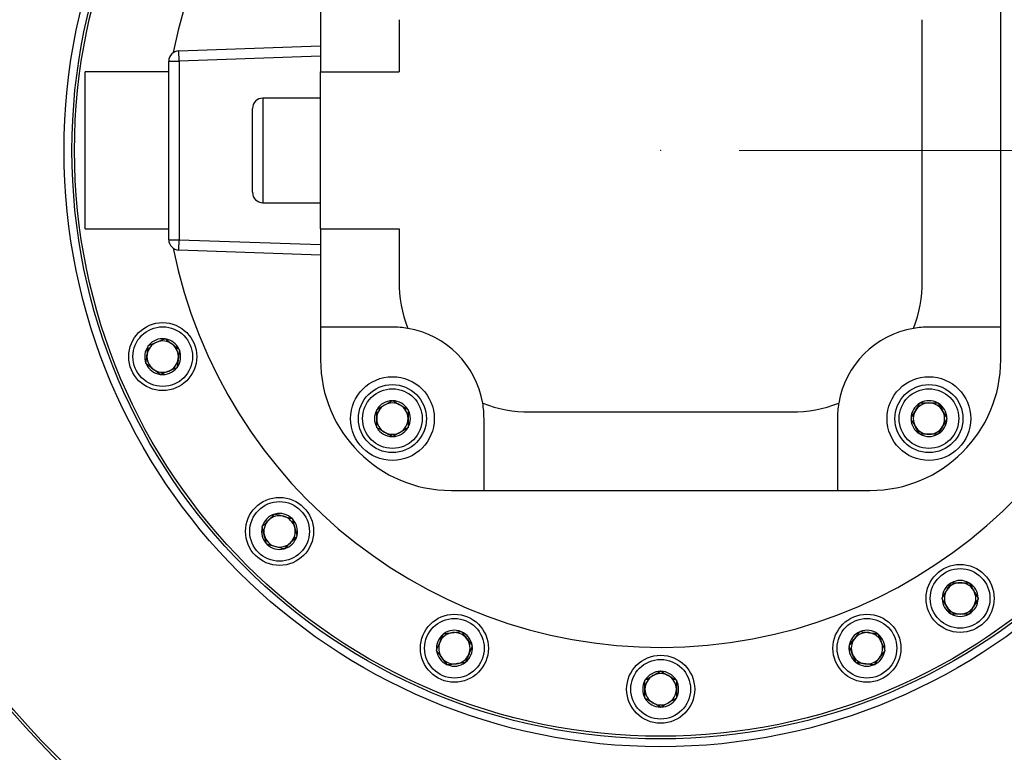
# Model space of a CAD drawing. Header units: millimetres. Extents: x 36 to 589, y 6 to 414.
# Tile 56 of 62: x 486 to 499, y 327 to 337. Entities that reach past the tile are written whole.
import ezdxf

# ---------------------------------------------------------------- set-up
doc = ezdxf.new("R2010")
doc.units = ezdxf.units.MM
doc.header["$PDSIZE"] = -1
doc.styles.add('SLDTEXTSTYLE1', font='TXT', dxfattribs={"width": 0.75})
doc.dimstyles.new('SLDDIMSTYLE1', dxfattribs={"dimtxt": 3.5, "dimasz": 5, "dimexe": 0, "dimexo": 0.0625, "dimgap": 0.875, "dimtad": 1, "dimlfac": 15, "dimrnd": 1e-09, "dimzin": 12, "dimdsep": 46, "dimtxsty": 'SLDTEXTSTYLE1', "dimsah": 1, "dimcen": 0.09, "dimadec": 0, "dimazin": 0, "dimtfac": 1, "dimtofl": 0, "dimtmove": 0, "dimatfit": 3, "dimfxl": 0, "dimtolj": 1, "dimtzin": 12, "dimarcsym": 0})

# ---------------------------------------------------------------- blocks, each defined once
blk = doc.blocks.new('*D10')
at = {"color": 7, "linetype": 'Continuous', "lineweight": 0}
for p, q in [((495.454, 335.103), (520.37, 335.103)), ((519.37, 335.103), (519.37, 278.437)), ((448.654, 278.437), (520.37, 278.437))]:
    blk.add_line(p, q, dxfattribs=at)
for points in [[(519.37, 335.103), (518.72, 330.103), (520.02, 330.103)], [(519.37, 278.437), (520.02, 283.437), (518.72, 283.437)]]:
    blk.add_solid(points, dxfattribs=at)
at = {"color": 7, "linetype": 'Continuous', "lineweight": 0, "insert": (514.858, 305.171), "char_height": 3.5, "attachment_point": 1, "rotation": 90, "style": 'SLDTEXTSTYLE1'}
blk.add_mtext('850', dxfattribs=at)

msp = doc.modelspace()

# ---------------------------------------------------------------- linework, layer by layer
at = {"color": 7, "linetype": 'Continuous', "lineweight": 30}
for p, q in [((490.1209754, 337.3540265), (490.1209754, 336.1033598)), ((498.7876421, 332.8526931), (498.7876421, 337.3540265)), ((491.1209754, 336.7700265), (491.1209754, 336.1033598)), ((497.7876421, 333.4366931), (497.7876421, 336.7700265)), ((488.3163222, 336.3736732), (490.1209754, 336.4366931)), ((488.3209754, 336.2404211), (488.3163222, 336.3736732)), ((490.1209754, 336.3032785), (488.3209754, 336.2404211)), ((488.1876421, 333.9662984), (488.1876421, 336.2404211)), ((488.1876421, 336.2404211), (488.3209754, 336.2404211)), ((488.3209754, 336.2404211), (488.3209754, 333.9662984)), ((487.1209754, 334.1033598), (487.1209754, 336.1033598)), ((490.1209754, 334.1033598), (490.1209754, 336.1033598)), ((490.1209754, 336.1033598), (491.1209754, 336.1033598)), ((489.3876421, 335.7700265), (489.3876421, 334.4366931)), ((489.2543088, 334.5700265), (489.2543088, 335.6366931)), ((490.1209754, 334.1033598), (491.1209754, 334.1033598)), ((490.1209754, 334.1033598), (490.1209754, 332.8526931)), ((491.1209754, 334.1033598), (491.1209754, 333.4366931)), ((488.1876421, 333.9662984), (488.3209754, 333.9662984)), ((488.3163222, 333.8330463), (488.3209754, 333.9662984)), ((488.3209754, 333.9662984), (490.1209754, 333.9034411)), ((490.1209754, 333.7700265), (488.3163222, 333.8330463)), ((491.0369754, 332.8526931), (490.1209754, 332.8526931)), ((490.1209754, 332.8526931), (490.1209754, 332.4366931)), ((498.7876421, 332.8526931), (497.8716421, 332.8526931)), ((498.7876421, 332.4366931), (498.7876421, 332.8526931)), ((488.1362144, 332.7027978), (488.1404797, 332.7045646)), ((488.1404797, 332.7045646), (488.1441425, 332.7017541)), ((487.9265163, 332.6116103), (487.9271189, 332.6161876)), ((487.9271189, 332.6161876), (487.9313842, 332.6179544)), ((488.3200341, 332.5667877), (488.3236968, 332.5639772)), ((488.3236968, 332.5639772), (488.3230942, 332.5593999)), ((487.8969751, 332.3872233), (487.8975778, 332.3918006)), ((487.9006379, 332.3844127), (487.8969751, 332.3872233)), ((488.2935531, 332.3350128), (488.2892877, 332.333246)), ((488.2941557, 332.3395901), (488.2935531, 332.3350128)), ((488.0801923, 332.2466358), (488.0765295, 332.2494464)), ((488.0844576, 332.2484026), (488.0801923, 332.2466358)), ((491.0326277, 331.9143087), (491.036626, 331.9166171)), ((491.036626, 331.9166171), (491.0406243, 331.9143087)), ((490.836626, 331.8011471), (490.8406243, 331.8034555)), ((490.836626, 331.7965303), (490.836626, 331.8011471)), ((491.2326277, 331.8034555), (491.236626, 331.8011471)), ((491.236626, 331.8011471), (491.236626, 331.7965303)), ((497.7542131, 331.8816787), (497.7565215, 331.885677)), ((497.7565215, 331.885677), (497.7611383, 331.885677)), ((497.9828448, 331.885677), (497.9874616, 331.885677)), ((497.9874616, 331.885677), (497.98977, 331.8816787)), ((492.2036421, 330.7700265), (492.2036421, 331.6860265)), ((492.7876421, 331.7700265), (496.1209754, 331.7700265)), ((496.7049754, 331.6860265), (496.7049754, 330.7700265)), ((497.6410514, 331.685677), (497.6433598, 331.6896753)), ((497.6433598, 331.6816787), (497.6410514, 331.685677)), ((498.1006233, 331.6896753), (498.1029317, 331.685677)), ((498.1029317, 331.685677), (498.1006233, 331.6816787)), ((490.836626, 331.570207), (490.836626, 331.5748238)), ((490.8406243, 331.5678986), (490.836626, 331.570207)), ((491.236626, 331.570207), (491.2326277, 331.5678986)), ((491.236626, 331.5748238), (491.236626, 331.570207)), ((491.036626, 331.4547369), (491.0326277, 331.4570453)), ((491.0406243, 331.4570453), (491.036626, 331.4547369)), ((497.7565215, 331.485677), (497.7542131, 331.4896753)), ((497.7611383, 331.485677), (497.7565215, 331.485677)), ((497.9874616, 331.485677), (497.9828448, 331.485677)), ((497.98977, 331.4896753), (497.9874616, 331.485677)), ((491.7876421, 330.7700265), (492.2036421, 330.7700265)), ((492.2036421, 330.7700265), (496.7049754, 330.7700265)), ((496.7049754, 330.7700265), (497.1209754, 330.7700265)), ((489.5358059, 330.4676997), (489.5390705, 330.4709642)), ((489.5390705, 330.4709642), (489.54353, 330.4697693)), ((489.757682, 330.4123875), (489.7621415, 330.4111925)), ((489.7621415, 330.4111925), (489.7633364, 330.4067331)), ((489.3757712, 330.3076649), (489.3790358, 330.3109295)), ((489.3769661, 330.3032054), (489.3757712, 330.3076649)), ((489.8219132, 330.1881215), (489.8186487, 330.184857)), ((489.8207183, 330.192581), (489.8219132, 330.1881215)), ((489.4355429, 330.0845939), (489.434348, 330.0890534)), ((489.4400024, 330.083399), (489.4355429, 330.0845939)), ((489.6586139, 330.0248222), (489.6541544, 330.0260171)), ((489.6618785, 330.0280868), (489.6586139, 330.0248222)), ((498.1514459, 329.5899368), (498.1537543, 329.5939351)), ((498.1537543, 329.5939351), (498.1583711, 329.5939351)), ((498.3800776, 329.5939351), (498.3846944, 329.5939351)), ((498.3846944, 329.5939351), (498.3870028, 329.5899368)), ((498.0382843, 329.3939351), (498.0405927, 329.3979334)), ((498.0405927, 329.3899368), (498.0382843, 329.3939351)), ((498.4978561, 329.3979334), (498.5001645, 329.3939351)), ((498.5001645, 329.3939351), (498.4978561, 329.3899368)), ((498.1537543, 329.1939351), (498.1514459, 329.1979334)), ((498.1583711, 329.1939351), (498.1537543, 329.1939351)), ((498.3846944, 329.1939351), (498.3800776, 329.1939351)), ((498.3870028, 329.1979334), (498.3846944, 329.1939351)), ((491.684195, 328.9383387), (491.6859618, 328.9426041)), ((491.6859618, 328.9426041), (491.6905391, 328.9432067)), ((491.9103489, 328.9721452), (491.9149262, 328.9727478)), ((491.9149262, 328.9727478), (491.9177367, 328.9690851)), ((496.9908809, 328.9690851), (496.9936914, 328.9727478)), ((496.9936914, 328.9727478), (496.9982687, 328.9721452)), ((497.2180785, 328.9432067), (497.2226558, 328.9426041)), ((497.2226558, 328.9426041), (497.2244225, 328.9383387)), ((492.0527031, 328.7931935), (492.0555136, 328.7895307)), ((492.0555136, 328.7895307), (492.0537468, 328.7852654)), ((496.853104, 328.7895307), (496.8559145, 328.7931935)), ((496.8548707, 328.7852654), (496.853104, 328.7895307)), ((491.5975848, 328.7292433), (491.5993516, 328.7335086)), ((491.6003954, 328.7255805), (491.5975848, 328.7292433)), ((497.3110327, 328.7292433), (497.3082222, 328.7255805)), ((497.309266, 328.7335086), (497.3110327, 328.7292433)), ((491.7381723, 328.5460262), (491.7353617, 328.5496889)), ((491.7427496, 328.5466288), (491.7381723, 328.5460262)), ((491.9671366, 328.5761699), (491.9625593, 328.5755673)), ((491.9689034, 328.5804353), (491.9671366, 328.5761699)), ((496.9414809, 328.5761699), (496.9397141, 328.5804353)), ((496.9460582, 328.5755673), (496.9414809, 328.5761699)), ((497.1704453, 328.5460262), (497.165868, 328.5466288)), ((497.1732558, 328.5496889), (497.1704453, 328.5460262)), ((494.4503105, 328.4653248), (494.4543088, 328.4676332)), ((494.4543088, 328.4676332), (494.458307, 328.4653248)), ((494.2543088, 328.3521632), (494.258307, 328.3544716)), ((494.2543088, 328.3475464), (494.2543088, 328.3521632)), ((494.6503105, 328.3544716), (494.6543088, 328.3521632)), ((494.6543088, 328.3521632), (494.6543088, 328.3475464)), ((494.2543088, 328.1212231), (494.2543088, 328.1258399)), ((494.258307, 328.1189147), (494.2543088, 328.1212231)), ((494.6543088, 328.1212231), (494.6503105, 328.1189147)), ((494.6543088, 328.1258399), (494.6543088, 328.1212231)), ((494.4543088, 328.005753), (494.4503105, 328.0080614)), ((494.458307, 328.0080614), (494.4543088, 328.005753))]:
    msp.add_line(p, q, dxfattribs=at)
for centre, radius in [((494.4543088, 335.1033598), 10.9333333), ((494.4543088, 335.1033598), 10.9), ((494.4543088, 335.1033598), 7.6), ((494.4543088, 335.1033598), 7.5), ((494.4543088, 335.1033598), 7.4666667), ((488.110336, 332.4756002), 0.4333333), ((488.110336, 332.4756002), 0.38), ((491.036626, 331.685677), 0.5333333), ((497.8719916, 331.685677), 0.5333333), ((491.036626, 331.685677), 0.4333333), ((491.036626, 331.685677), 0.38), ((497.8719916, 331.685677), 0.4333333), ((497.8719916, 331.685677), 0.38), ((489.5988422, 330.2478932), 0.4333333), ((489.5988422, 330.2478932), 0.38), ((498.2692244, 329.3939351), 0.4333333), ((498.2692244, 329.3939351), 0.38), ((491.8265492, 328.759387), 0.4333333), ((497.0820683, 328.759387), 0.4333333), ((491.8265492, 328.759387), 0.38), ((497.0820683, 328.759387), 0.38), ((494.4543088, 328.2366931), 0.4333333), ((494.4543088, 328.2366931), 0.38)]:
    msp.add_circle(centre, radius, dxfattribs=at)
for centre, radius, start, end in [((494.4543088, 335.1033598), 16.6666667, 270, 148.6677485), ((494.4543088, 335.1033598), 14.9, 273.84824697, 142.5), ((494.4543088, 335.1033598), 13.0666667, 237.4950583, 119), ((494.4543088, 335.1033598), 6.3333333, 5.80965521, 168.648878), ((488.3209754, 336.2404211), 0.1333333, 92, 180), ((489.3876421, 335.6366931), 0.1333333, 90, 180), ((489.3876421, 334.5700265), 0.1333333, 180, 270), ((494.4543088, 335.1033598), 6.3333333, 191.351122, 354.19034479), ((488.3209754, 333.9662984), 0.1333333, 180, 268), ((492.7876421, 333.4366931), 1.6666667, 180, 201.1375815), ((496.1209754, 333.4366931), 1.6666667, 338.8624185, 360), ((491.0369754, 331.6860265), 1.1666667, 80.33000198, 90), ((491.036626, 331.685677), 1.1666667, 9.6958394, 80.3041606), ((497.8719916, 331.685677), 1.1666667, 99.6958394, 170.3041606), ((497.8716421, 331.6860265), 1.1666667, 90, 99.66999802), ((488.110336, 332.4756002), 0.2, 112.5, 172.5), ((488.110336, 332.4756002), 0.2286667, 83.50187458, 141.49812542), ((488.110336, 332.4756002), 0.2, 52.5, 112.5), ((488.110336, 332.4756002), 0.2286667, 23.50187458, 81.49812542), ((488.110336, 332.4756002), 0.2286667, 143.50187458, 201.49812542), ((488.110336, 332.4756002), 0.2, 352.5, 52.5), ((488.110336, 332.4756002), 0.2286667, 323.50187458, 21.49812542), ((488.110336, 332.4756002), 0.2, 172.5, 232.5), ((488.110336, 332.4756002), 0.2, 292.5, 352.5), ((491.7876421, 332.4366931), 1.6666667, 180, 270), ((497.1209754, 332.4366931), 1.6666667, 270, 0), ((488.110336, 332.4756002), 0.2286667, 203.50187458, 261.49812542), ((488.110336, 332.4756002), 0.2, 232.5, 292.5), ((488.110336, 332.4756002), 0.2286667, 263.50187458, 321.49812542), ((491.036626, 331.685677), 0.2286667, 91.00187458, 148.99812542), ((491.036626, 331.685677), 0.2286667, 31.00187458, 88.99812542), ((497.8719916, 331.685677), 0.2286667, 61.00187458, 118.99812542), ((491.036626, 331.685677), 0.2286667, 151.00187458, 208.99812542), ((491.036626, 331.685677), 0.2, 120, 180), ((491.036626, 331.685677), 0.2, 60, 120), ((491.036626, 331.685677), 0.2, 0, 60), ((491.036626, 331.685677), 0.2286667, 331.00187458, 28.99812542), ((492.7876421, 333.4366931), 1.6666667, 248.8624185, 270), ((491.0369754, 331.6860265), 1.1666667, 0, 9.66999802), ((496.1209754, 333.4366931), 1.6666667, 270, 291.1375815), ((497.8716421, 331.6860265), 1.1666667, 170.33000198, 180), ((497.8719916, 331.685677), 0.2286667, 121.00187458, 178.99812542), ((497.8719916, 331.685677), 0.2, 150, 210), ((497.8719916, 331.685677), 0.2, 90, 150), ((497.8719916, 331.685677), 0.2, 30, 90), ((497.8719916, 331.685677), 0.2286667, 1.00187458, 58.99812542), ((497.8719916, 331.685677), 0.2, 330, 30), ((491.036626, 331.685677), 0.2, 180, 240), ((491.036626, 331.685677), 0.2, 300, 0), ((497.8719916, 331.685677), 0.2286667, 181.00187458, 238.99812542), ((497.8719916, 331.685677), 0.2286667, 301.00187458, 358.99812542), ((491.036626, 331.685677), 0.2286667, 211.00187458, 268.99812542), ((491.036626, 331.685677), 0.2286667, 271.00187458, 328.99812542), ((497.8719916, 331.685677), 0.2, 210, 270), ((497.8719916, 331.685677), 0.2, 270, 330), ((491.036626, 331.685677), 0.2, 240, 300), ((497.8719916, 331.685677), 0.2286667, 241.00187458, 298.99812542), ((489.5988422, 330.2478932), 0.2286667, 106.00187458, 163.99812542), ((489.5988422, 330.2478932), 0.2, 75, 135), ((489.5988422, 330.2478932), 0.2286667, 46.00187458, 103.99812542), ((489.5988422, 330.2478932), 0.2, 15, 75), ((489.5988422, 330.2478932), 0.2286667, 346.00187458, 43.99812542), ((489.5988422, 330.2478932), 0.2286667, 166.00187458, 223.99812542), ((489.5988422, 330.2478932), 0.2, 135, 195), ((489.5988422, 330.2478932), 0.2, 315, 15), ((489.5988422, 330.2478932), 0.2, 195, 255), ((489.5988422, 330.2478932), 0.2286667, 286.00187458, 343.99812542), ((489.5988422, 330.2478932), 0.2286667, 226.00187458, 283.99812542), ((489.5988422, 330.2478932), 0.2, 255, 315), ((498.2692244, 329.3939351), 0.2286667, 121.00187458, 178.99812542), ((498.2692244, 329.3939351), 0.2, 90, 150), ((498.2692244, 329.3939351), 0.2286667, 61.00187458, 118.99812542), ((498.2692244, 329.3939351), 0.2, 30, 90), ((498.2692244, 329.3939351), 0.2286667, 1.00187458, 58.99812542), ((498.2692244, 329.3939351), 0.2, 150, 210), ((498.2692244, 329.3939351), 0.2, 330, 30), ((498.2692244, 329.3939351), 0.2286667, 181.00187458, 238.99812542), ((498.2692244, 329.3939351), 0.2, 210, 270), ((498.2692244, 329.3939351), 0.2, 270, 330), ((498.2692244, 329.3939351), 0.2286667, 301.00187458, 358.99812542), ((498.2692244, 329.3939351), 0.2286667, 241.00187458, 298.99812542), ((491.8265492, 328.759387), 0.2286667, 128.50187458, 186.49812542), ((491.8265492, 328.759387), 0.2, 97.5, 157.5), ((491.8265492, 328.759387), 0.2286667, 68.50187458, 126.49812542), ((491.8265492, 328.759387), 0.2, 37.5, 97.5), ((491.8265492, 328.759387), 0.2286667, 8.50187458, 66.49812542), ((497.0820683, 328.759387), 0.2286667, 113.50187458, 171.49812542), ((497.0820683, 328.759387), 0.2, 82.5, 142.5), ((497.0820683, 328.759387), 0.2286667, 53.50187458, 111.49812542), ((497.0820683, 328.759387), 0.2, 22.5, 82.5), ((497.0820683, 328.759387), 0.2286667, 353.50187458, 51.49812542), ((491.8265492, 328.759387), 0.2, 157.5, 217.5), ((491.8265492, 328.759387), 0.2286667, 308.50187458, 6.49812542), ((491.8265492, 328.759387), 0.2, 337.5, 37.5), ((497.0820683, 328.759387), 0.2286667, 173.50187458, 231.49812542), ((497.0820683, 328.759387), 0.2, 142.5, 202.5), ((497.0820683, 328.759387), 0.2, 322.5, 22.5), ((491.8265492, 328.759387), 0.2286667, 188.50187458, 246.49812542), ((491.8265492, 328.759387), 0.2, 277.5, 337.5), ((497.0820683, 328.759387), 0.2, 202.5, 262.5), ((497.0820683, 328.759387), 0.2286667, 293.50187458, 351.49812542), ((491.8265492, 328.759387), 0.2, 217.5, 277.5), ((491.8265492, 328.759387), 0.2286667, 248.50187458, 306.49812542), ((497.0820683, 328.759387), 0.2286667, 233.50187458, 291.49812542), ((497.0820683, 328.759387), 0.2, 262.5, 322.5), ((494.4543088, 328.2366931), 0.2, 120, 180), ((494.4543088, 328.2366931), 0.2286667, 91.00187458, 148.99812542), ((494.4543088, 328.2366931), 0.2, 60, 120), ((494.4543088, 328.2366931), 0.2286667, 31.00187458, 88.99812542), ((494.4543088, 328.2366931), 0.2, 360, 60), ((494.4543088, 328.2366931), 0.2286667, 151.00187458, 208.99812542), ((494.4543088, 328.2366931), 0.2286667, 331.00187458, 28.99812542), ((494.4543088, 328.2366931), 0.2, 180, 240), ((494.4543088, 328.2366931), 0.2, 300, 360), ((494.4543088, 328.2366931), 0.2286667, 211.00187458, 268.99812542), ((494.4543088, 328.2366931), 0.2, 240, 300), ((494.4543088, 328.2366931), 0.2286667, 271.00187458, 328.99812542)]:
    msp.add_arc(centre, radius, start, end, dxfattribs=at)
for points in [[(488.1876421, 336.1033598), (487.1209754, 336.1033598)], [(490.1209754, 335.7700265), (489.3876421, 335.7700265)], [(489.3876421, 334.4366931), (490.1209754, 334.4366931)], [(487.1209754, 334.1033598), (488.1876421, 334.1033598)]]:
    msp.add_open_spline(points, degree=1, dxfattribs=at)
for points, knots in [([(487.9313842, 332.6179544), (487.9423499, 332.6224965), (487.9757007, 332.6363109), (488.0385512, 332.6623444), (488.0973253, 332.6866895), (488.1284294, 332.6995732), (488.1362144, 332.7027978)], [0, 0, 0, 0, 0.16980834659, 0.5164549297, 0.87897554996, 1, 1, 1, 1]), ([(488.1441425, 332.7017541), (488.1694572, 332.6823294), (488.213473, 332.6485549), (488.2758871, 332.6006629), (488.3070211, 332.5767729), (488.3200341, 332.5667877)], [0, 0, 0, 0, 0.4406766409, 0.7662215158, 1, 1, 1, 1]), ([(487.8975778, 332.3918006), (487.9017427, 332.4234362), (487.9089843, 332.4784422), (487.919253, 332.5564404), (487.9243753, 332.5953482), (487.9265163, 332.6116103)], [0, 0, 0, 0, 0.4406766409, 0.7662215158, 1, 1, 1, 1]), ([(488.3230942, 332.5593999), (488.3189293, 332.5277643), (488.3116876, 332.4727582), (488.301419, 332.3947601), (488.2962967, 332.3558522), (488.2941557, 332.3395901)], [0, 0, 0, 0, 0.440676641, 0.7662215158, 1, 1, 1, 1]), ([(488.0765295, 332.2494464), (488.0512147, 332.2688711), (488.007199, 332.3026456), (487.9447849, 332.3505376), (487.9136509, 332.3744275), (487.9006379, 332.3844127)], [0, 0, 0, 0, 0.4406766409, 0.7662215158, 1, 1, 1, 1]), ([(488.2892877, 332.333246), (488.2815028, 332.3300214), (488.2503987, 332.3171376), (488.1916246, 332.2927926), (488.128774, 332.2667591), (488.0954232, 332.2529447), (488.0844576, 332.2484026)], [0, 0, 0, 0, 0.12102445, 0.4835450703, 0.8301916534, 1, 1, 1, 1]), ([(490.8406243, 331.8034555), (490.8682579, 331.8194097), (490.9163056, 331.8471501), (490.9844369, 331.8864857), (491.0184228, 331.9061075), (491.0326277, 331.9143087)], [0, 0, 0, 0, 0.4406766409, 0.7662215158, 1, 1, 1, 1]), ([(491.0406243, 331.9143087), (491.0682579, 331.8983544), (491.1163056, 331.8706141), (491.1844369, 331.8312785), (491.2184228, 331.8116567), (491.2326277, 331.8034555)], [0, 0, 0, 0, 0.4406766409, 0.7662215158, 1, 1, 1, 1]), ([(490.836626, 331.5748238), (490.836626, 331.5866928), (490.836626, 331.6227915), (490.836626, 331.6908205), (490.836626, 331.7544371), (490.836626, 331.7881039), (490.836626, 331.7965303)], [0, 0, 0, 0, 0.1698083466, 0.5164549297, 0.87897555, 1, 1, 1, 1]), ([(491.236626, 331.7965303), (491.236626, 331.7881039), (491.236626, 331.7544371), (491.236626, 331.6908205), (491.236626, 331.6227915), (491.236626, 331.5866928), (491.236626, 331.5748238)], [0, 0, 0, 0, 0.12102445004, 0.4835450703, 0.83019165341, 1, 1, 1, 1]), ([(497.6433598, 331.6896753), (497.6593141, 331.7173089), (497.6870545, 331.7653566), (497.7263901, 331.8334879), (497.7460119, 331.8674738), (497.7542131, 331.8816787)], [0, 0, 0, 0, 0.4406766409, 0.7662215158, 1, 1, 1, 1]), ([(497.7611383, 331.885677), (497.7695646, 331.885677), (497.8032315, 331.885677), (497.8668481, 331.885677), (497.9348771, 331.885677), (497.9709757, 331.885677), (497.9828448, 331.885677)], [0, 0, 0, 0, 0.12102445, 0.4835450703, 0.8301916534, 1, 1, 1, 1]), ([(497.98977, 331.8816787), (498.0057243, 331.8540451), (498.0334646, 331.8059974), (498.0728002, 331.7378661), (498.092422, 331.7038802), (498.1006233, 331.6896753)], [0, 0, 0, 0, 0.4406766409, 0.7662215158, 1, 1, 1, 1]), ([(497.7542131, 331.4896753), (497.7382588, 331.5173089), (497.7105185, 331.5653566), (497.6711829, 331.6334879), (497.6515611, 331.6674738), (497.6433598, 331.6816787)], [0, 0, 0, 0, 0.4406766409, 0.7662215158, 1, 1, 1, 1]), ([(498.1006233, 331.6816787), (498.084669, 331.6540451), (498.0569286, 331.6059974), (498.017593, 331.5378661), (497.9979713, 331.5038802), (497.98977, 331.4896753)], [0, 0, 0, 0, 0.44067664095, 0.76622151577, 1, 1, 1, 1]), ([(491.0326277, 331.4570453), (491.0049941, 331.4729996), (490.9569464, 331.5007399), (490.8888151, 331.5400755), (490.8548292, 331.5596973), (490.8406243, 331.5678986)], [0, 0, 0, 0, 0.44067664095, 0.76622151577, 1, 1, 1, 1]), ([(491.2326277, 331.5678986), (491.2049941, 331.5519443), (491.1569464, 331.5242039), (491.0888151, 331.4848683), (491.0548292, 331.4652465), (491.0406243, 331.4570453)], [0, 0, 0, 0, 0.4406766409, 0.7662215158, 1, 1, 1, 1]), ([(497.9828448, 331.485677), (497.9709757, 331.485677), (497.9348771, 331.485677), (497.8668481, 331.485677), (497.8032315, 331.485677), (497.7695646, 331.485677), (497.7611383, 331.485677)], [0, 0, 0, 0, 0.1698083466, 0.5164549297, 0.87897555, 1, 1, 1, 1]), ([(489.3790358, 330.3109295), (489.3874285, 330.3193222), (489.4129541, 330.3448478), (489.4610578, 330.3929515), (489.5060416, 330.4379353), (489.5298476, 330.4617413), (489.5358059, 330.4676997)], [0, 0, 0, 0, 0.1698083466, 0.5164549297, 0.87897555, 1, 1, 1, 1]), ([(489.54353, 330.4697693), (489.5743513, 330.4615108), (489.6279415, 330.4471513), (489.7039321, 330.4267897), (489.7418385, 330.4166327), (489.757682, 330.4123875)], [0, 0, 0, 0, 0.4406766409, 0.7662215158, 1, 1, 1, 1]), ([(489.7633364, 330.4067331), (489.771595, 330.3759117), (489.7859544, 330.3223215), (489.8063161, 330.2463309), (489.816473, 330.2084246), (489.8207183, 330.192581)], [0, 0, 0, 0, 0.440676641, 0.7662215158, 1, 1, 1, 1]), ([(489.434348, 330.0890534), (489.4260894, 330.1198747), (489.41173, 330.1734649), (489.3913684, 330.2494555), (489.3812114, 330.2873618), (489.3769661, 330.3032054)], [0, 0, 0, 0, 0.44067664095, 0.76622151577, 1, 1, 1, 1]), ([(489.8186487, 330.184857), (489.8126903, 330.1788986), (489.7888843, 330.1550926), (489.7439005, 330.1101088), (489.6957968, 330.0620051), (489.6702712, 330.0364795), (489.6618785, 330.0280868)], [0, 0, 0, 0, 0.12102445, 0.4835450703, 0.8301916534, 1, 1, 1, 1]), ([(489.6541544, 330.0260171), (489.6233331, 330.0342757), (489.5697429, 330.0486351), (489.4937523, 330.0689967), (489.455846, 330.0791537), (489.4400024, 330.083399)], [0, 0, 0, 0, 0.4406766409, 0.7662215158, 1, 1, 1, 1]), ([(498.0405927, 329.3979334), (498.056547, 329.425567), (498.0842873, 329.4736147), (498.1236229, 329.541746), (498.1432447, 329.5757319), (498.1514459, 329.5899368)], [0, 0, 0, 0, 0.4406766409, 0.7662215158, 1, 1, 1, 1]), ([(498.1583711, 329.5939351), (498.1667975, 329.5939351), (498.2004643, 329.5939351), (498.2640809, 329.5939351), (498.3321099, 329.5939351), (498.3682085, 329.5939351), (498.3800776, 329.5939351)], [0, 0, 0, 0, 0.12102445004, 0.4835450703, 0.83019165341, 1, 1, 1, 1]), ([(498.3870028, 329.5899368), (498.4029571, 329.5623032), (498.4306975, 329.5142555), (498.4700331, 329.4461243), (498.4896548, 329.4121383), (498.4978561, 329.3979334)], [0, 0, 0, 0, 0.4406766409, 0.7662215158, 1, 1, 1, 1]), ([(498.1514459, 329.1979334), (498.1354916, 329.225567), (498.1077513, 329.2736147), (498.0684157, 329.341746), (498.0487939, 329.3757319), (498.0405927, 329.3899368)], [0, 0, 0, 0, 0.4406766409, 0.7662215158, 1, 1, 1, 1]), ([(498.4978561, 329.3899368), (498.4819018, 329.3623032), (498.4541615, 329.3142555), (498.4148258, 329.2461243), (498.3952041, 329.2121383), (498.3870028, 329.1979334)], [0, 0, 0, 0, 0.4406766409, 0.7662215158, 1, 1, 1, 1]), ([(498.3800776, 329.1939351), (498.3682085, 329.1939351), (498.3321099, 329.1939351), (498.2640809, 329.1939351), (498.2004643, 329.1939351), (498.1667975, 329.1939351), (498.1583711, 329.1939351)], [0, 0, 0, 0, 0.1698083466, 0.5164549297, 0.87897555, 1, 1, 1, 1]), ([(491.5993516, 328.7335086), (491.6038937, 328.7444742), (491.6177081, 328.777825), (491.6437416, 328.8406756), (491.6680866, 328.8994497), (491.6809704, 328.9305538), (491.684195, 328.9383387)], [0, 0, 0, 0, 0.1698083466, 0.5164549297, 0.87897555, 1, 1, 1, 1]), ([(491.6905391, 328.9432067), (491.7221747, 328.9473716), (491.7771807, 328.9546133), (491.8551789, 328.964882), (491.8940867, 328.9700043), (491.9103489, 328.9721452)], [0, 0, 0, 0, 0.4406766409, 0.7662215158, 1, 1, 1, 1]), ([(491.9177367, 328.9690851), (491.9371614, 328.9437703), (491.9709359, 328.8997545), (492.0188279, 328.8373404), (492.0427179, 328.8062064), (492.0527031, 328.7931935)], [0, 0, 0, 0, 0.440676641, 0.7662215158, 1, 1, 1, 1]), ([(496.8559145, 328.7931935), (496.8753392, 328.8185083), (496.9091137, 328.862524), (496.9570057, 328.9249381), (496.9808957, 328.9560721), (496.9908809, 328.9690851)], [0, 0, 0, 0, 0.4406766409, 0.7662215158, 1, 1, 1, 1]), ([(496.9982687, 328.9721452), (497.0299043, 328.9679803), (497.0849103, 328.9607386), (497.1629085, 328.95047), (497.2018163, 328.9453477), (497.2180785, 328.9432067)], [0, 0, 0, 0, 0.440676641, 0.7662215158, 1, 1, 1, 1]), ([(497.2244225, 328.9383387), (497.2276472, 328.9305538), (497.2405309, 328.8994497), (497.2648759, 328.8406756), (497.2909095, 328.777825), (497.3047239, 328.7444742), (497.309266, 328.7335086)], [0, 0, 0, 0, 0.12102445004, 0.4835450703, 0.83019165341, 1, 1, 1, 1]), ([(492.0537468, 328.7852654), (492.0505222, 328.7774804), (492.0376385, 328.7463763), (492.0132934, 328.6876022), (491.9872599, 328.6247517), (491.9734455, 328.5914009), (491.9689034, 328.5804353)], [0, 0, 0, 0, 0.12102445, 0.4835450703, 0.8301916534, 1, 1, 1, 1]), ([(496.9397141, 328.5804353), (496.935172, 328.5914009), (496.9213577, 328.6247517), (496.8953241, 328.6876022), (496.8709791, 328.7463763), (496.8580954, 328.7774804), (496.8548707, 328.7852654)], [0, 0, 0, 0, 0.1698083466, 0.5164549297, 0.87897555, 1, 1, 1, 1]), ([(491.7353617, 328.5496889), (491.715937, 328.5750037), (491.6821625, 328.6190195), (491.6342705, 328.6814335), (491.6103806, 328.7125675), (491.6003954, 328.7255805)], [0, 0, 0, 0, 0.44067664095, 0.76622151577, 1, 1, 1, 1]), ([(497.3082222, 328.7255805), (497.2887975, 328.7002657), (497.255023, 328.65625), (497.207131, 328.5938359), (497.183241, 328.5627019), (497.1732558, 328.5496889)], [0, 0, 0, 0, 0.4406766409, 0.7662215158, 1, 1, 1, 1]), ([(491.9625593, 328.5755673), (491.9309237, 328.5714024), (491.8759177, 328.5641607), (491.7979195, 328.553892), (491.7590117, 328.5487697), (491.7427496, 328.5466288)], [0, 0, 0, 0, 0.4406766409, 0.7662215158, 1, 1, 1, 1]), ([(497.165868, 328.5466288), (497.1342324, 328.5507937), (497.0792264, 328.5580354), (497.0012282, 328.568304), (496.9623204, 328.5734263), (496.9460582, 328.5755673)], [0, 0, 0, 0, 0.44067664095, 0.76622151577, 1, 1, 1, 1]), ([(494.258307, 328.3544716), (494.2859407, 328.3704259), (494.3339884, 328.3981662), (494.4021196, 328.4375018), (494.4361055, 328.4571236), (494.4503105, 328.4653248)], [0, 0, 0, 0, 0.4406766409, 0.7662215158, 1, 1, 1, 1]), ([(494.458307, 328.4653248), (494.4859407, 328.4493705), (494.5339884, 328.4216302), (494.6021196, 328.3822946), (494.6361055, 328.3626728), (494.6503105, 328.3544716)], [0, 0, 0, 0, 0.440676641, 0.7662215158, 1, 1, 1, 1]), ([(494.2543088, 328.1258399), (494.2543088, 328.137709), (494.2543088, 328.1738076), (494.2543088, 328.2418366), (494.2543088, 328.3054532), (494.2543088, 328.33912), (494.2543088, 328.3475464)], [0, 0, 0, 0, 0.1698083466, 0.5164549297, 0.87897555, 1, 1, 1, 1]), ([(494.6543088, 328.3475464), (494.6543088, 328.33912), (494.6543088, 328.3054532), (494.6543088, 328.2418366), (494.6543088, 328.1738076), (494.6543088, 328.137709), (494.6543088, 328.1258399)], [0, 0, 0, 0, 0.12102445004, 0.4835450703, 0.83019165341, 1, 1, 1, 1]), ([(494.4503105, 328.0080614), (494.4226769, 328.0240157), (494.3746292, 328.051756), (494.3064979, 328.0910916), (494.272512, 328.1107134), (494.258307, 328.1189147)], [0, 0, 0, 0, 0.4406766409, 0.7662215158, 1, 1, 1, 1]), ([(494.6503105, 328.1189147), (494.6226769, 328.1029604), (494.5746292, 328.07522), (494.5064979, 328.0358844), (494.472512, 328.0162627), (494.458307, 328.0080614)], [0, 0, 0, 0, 0.4406766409, 0.7662215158, 1, 1, 1, 1])]:
    msp.add_open_spline(points, degree=3, knots=knots, dxfattribs=at)
at = {"color": 7, "linetype": 'Continuous', "lineweight": 0}
msp.add_point((494.4543088, 335.1033598), dxfattribs=at)

# ---------------------------------------------------------------- dimensions: what is measured, and where the dimension line sits
dim = msp.add_linear_dim(base=(519.3696511, 278.4366931), p1=(494.4543088, 335.1033598), p2=(447.6543088, 278.4366931), angle=90, dimstyle='SLDDIMSTYLE1', dxfattribs=at)
dim.commit()
dim.dimension.update_dxf_attribs({"geometry": '*D10', "text_midpoint": (519.3696511, 309.050095), "dimtype": 160})

doc.saveas('drawing.dxf')
